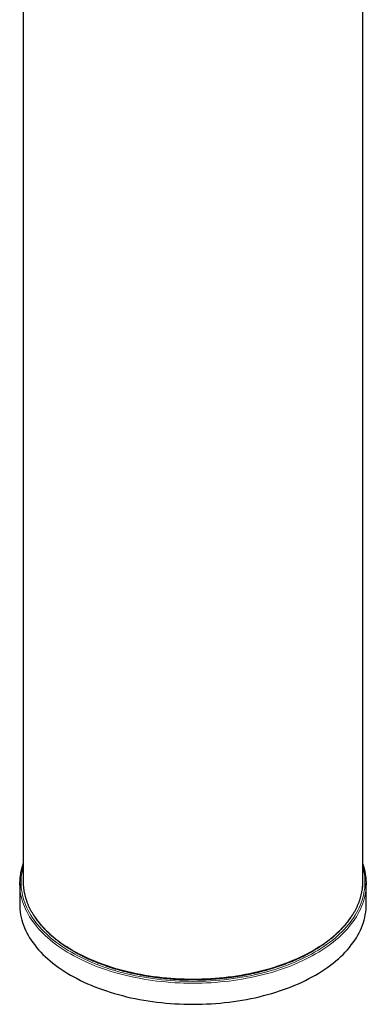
# Model space of a CAD drawing. Header units: millimetres. Extents: x 8 to 674, y 12 to 828.
# Tile 1 of 25: x 608 to 659, y 32 to 177. Entities that reach past the tile are written whole.
import ezdxf

# ---------------------------------------------------------------- set-up
doc = ezdxf.new("R2010")
doc.units = ezdxf.units.MM

msp = doc.modelspace()

# ---------------------------------------------------------------- linework, layer by layer
at = {"color": 7, "linetype": 'Continuous', "lineweight": 30}
for p, q in [((608.76, 197.12), (608.76, 50.47)), ((658.76, 50.47), (658.76, 197.12)), ((608.26, 50.15), (608.26, 47.04)), ((608.76, 50.47), (608.77, 50.22)), ((658.76, 50.2), (658.76, 50.47)), ((659.26, 47.04), (659.26, 50.15))]:
    msp.add_line(p, q, dxfattribs=at)
at = {"color": 252, "linetype": 'Continuous', "lineweight": 0, "flags": 128}
for points in [[(608.76, 52.55), (608.68, 52.22), (608.6, 51.84), (608.54, 51.46), (608.5, 51.07), (608.47, 50.69), (608.46, 50.31), (608.47, 49.93), (608.5, 49.55), (608.54, 49.16), (608.6, 48.78), (608.68, 48.4), (608.77, 48.02), (608.89, 47.65), (609.01, 47.27), (609.16, 46.9), (609.32, 46.53), (609.5, 46.16), (609.7, 45.8), (609.91, 45.43), (610.14, 45.08), (610.39, 44.72), (610.65, 44.37), (610.93, 44.02), (611.22, 43.68), (611.53, 43.34), (611.85, 43.01), (612.19, 42.68), (612.54, 42.35), (612.91, 42.04), (613.29, 41.72), (613.69, 41.42), (614.1, 41.12), (614.52, 40.82), (614.96, 40.54), (615.41, 40.26), (615.87, 39.98), (616.35, 39.72), (616.83, 39.46), (617.33, 39.2), (617.84, 38.96), (618.36, 38.72), (618.89, 38.49), (619.43, 38.27), (619.98, 38.06), (620.54, 37.86), (621.11, 37.66), (621.69, 37.47), (622.28, 37.3), (622.87, 37.13), (623.47, 36.97), (624.08, 36.82), (624.7, 36.67), (625.32, 36.54), (625.94, 36.42), (626.58, 36.31), (627.21, 36.2), (627.86, 36.11), (628.5, 36.02), (629.15, 35.95), (629.8, 35.88), (630.46, 35.83), (631.12, 35.78), (631.78, 35.75), (632.44, 35.72), (633.1, 35.71), (633.76, 35.7), (634.42, 35.71), (635.09, 35.72), (635.75, 35.75), (636.41, 35.78), (637.06, 35.83), (637.72, 35.88), (638.37, 35.95), (639.02, 36.02), (639.67, 36.11), (640.31, 36.2), (640.95, 36.31), (641.58, 36.42), (642.21, 36.54), (642.83, 36.67), (643.44, 36.82), (644.05, 36.97), (644.65, 37.13), (645.25, 37.3), (645.83, 37.47), (646.41, 37.66), (646.98, 37.86), (647.54, 38.06), (648.09, 38.27), (648.63, 38.49), (649.16, 38.72), (649.68, 38.96), (650.19, 39.2), (650.69, 39.46), (651.18, 39.72), (651.65, 39.98), (652.11, 40.26), (652.56, 40.54), (653, 40.82), (653.42, 41.12), (653.83, 41.42), (654.23, 41.72), (654.61, 42.04), (654.98, 42.35), (655.33, 42.68), (655.67, 43.01), (656, 43.34), (656.3, 43.68), (656.6, 44.02), (656.87, 44.37), (657.14, 44.72), (657.38, 45.08), (657.61, 45.43), (657.82, 45.8), (658.02, 46.16), (658.2, 46.53), (658.36, 46.9), (658.51, 47.27), (658.64, 47.65), (658.75, 48.02), (658.85, 48.4), (658.92, 48.78), (658.98, 49.16), (659.03, 49.55), (659.05, 49.93), (659.06, 50.31), (659.05, 50.69), (659.03, 51.07), (658.98, 51.46), (658.92, 51.84), (658.85, 52.22), (658.76, 52.55)], [(659.26, 49.88), (659.25, 49.76), (659.23, 49.38), (659.18, 48.99), (659.12, 48.61), (659.04, 48.22), (658.95, 47.84), (658.83, 47.46), (658.7, 47.09), (658.56, 46.71), (658.39, 46.34), (658.21, 45.97), (658.01, 45.6), (657.8, 45.23), (657.57, 44.87), (657.32, 44.51), (657.06, 44.16), (656.78, 43.81), (656.48, 43.46), (656.17, 43.12), (655.85, 42.79), (655.5, 42.45), (655.15, 42.13), (654.78, 41.81), (654.39, 41.49), (653.99, 41.18), (653.58, 40.88), (653.15, 40.59), (652.71, 40.3), (652.26, 40.01), (651.79, 39.74), (651.31, 39.47), (650.82, 39.21), (650.32, 38.95), (649.81, 38.71), (649.29, 38.47), (648.75, 38.24), (648.21, 38.01), (647.65, 37.8), (647.09, 37.59), (646.51, 37.4), (645.93, 37.21), (645.34, 37.03), (644.74, 36.86), (644.13, 36.7), (643.52, 36.55), (642.9, 36.4), (642.27, 36.27), (641.64, 36.15), (641, 36.03), (640.36, 35.93), (639.71, 35.83), (639.06, 35.75), (638.41, 35.67), (637.75, 35.61), (637.09, 35.55), (636.43, 35.51), (635.76, 35.47), (635.1, 35.45), (634.43, 35.43), (633.76, 35.43), (633.09, 35.43), (632.43, 35.45), (631.76, 35.47), (631.1, 35.51), (630.43, 35.55), (629.77, 35.61), (629.11, 35.67), (628.46, 35.75), (627.81, 35.83), (627.16, 35.93), (626.52, 36.03), (625.88, 36.15), (625.25, 36.27), (624.62, 36.4), (624, 36.55), (623.39, 36.7), (622.78, 36.86), (622.19, 37.03), (621.59, 37.21), (621.01, 37.4), (620.44, 37.59), (619.87, 37.8), (619.32, 38.01), (618.77, 38.24), (618.24, 38.47), (617.71, 38.71), (617.2, 38.95), (616.7, 39.21), (616.21, 39.47), (615.73, 39.74), (615.26, 40.01), (614.81, 40.3), (614.37, 40.59), (613.94, 40.88), (613.53, 41.18), (613.13, 41.49), (612.75, 41.81), (612.38, 42.13), (612.02, 42.45), (611.68, 42.79), (611.35, 43.12), (611.04, 43.46), (610.75, 43.81), (610.47, 44.16), (610.2, 44.51), (609.96, 44.87), (609.72, 45.23), (609.51, 45.6), (609.31, 45.97), (609.13, 46.34), (608.97, 46.71), (608.82, 47.09), (608.69, 47.46), (608.58, 47.84), (608.48, 48.22), (608.4, 48.61), (608.34, 48.99), (608.3, 49.38), (608.27, 49.76), (608.27, 49.89)], [(608.77, 50.22), (608.77, 50.09), (608.8, 49.72), (608.84, 49.34), (608.9, 48.96), (608.98, 48.59), (609.07, 48.22), (609.18, 47.84), (609.31, 47.47), (609.45, 47.1), (609.61, 46.74), (609.79, 46.37), (609.99, 46.01), (610.2, 45.66), (610.42, 45.3), (610.66, 44.95), (610.92, 44.6), (611.2, 44.26), (611.49, 43.92), (611.79, 43.59), (612.11, 43.26), (612.45, 42.93), (612.8, 42.61), (613.16, 42.3), (613.54, 41.99), (613.93, 41.69), (614.33, 41.39), (614.75, 41.1), (615.18, 40.82), (615.63, 40.54), (616.08, 40.27), (616.55, 40), (617.03, 39.75), (617.53, 39.5), (618.03, 39.26), (618.54, 39.02), (619.07, 38.8), (619.6, 38.58), (620.15, 38.37), (620.7, 38.17), (621.26, 37.97), (621.83, 37.79), (622.41, 37.61), (623, 37.45), (623.59, 37.29), (624.19, 37.14), (624.8, 37), (625.42, 36.87), (626.04, 36.75), (626.66, 36.63), (627.29, 36.53), (627.93, 36.44), (628.56, 36.36), (629.21, 36.28), (629.85, 36.22), (630.5, 36.16), (631.15, 36.12), (631.8, 36.08), (632.45, 36.06), (633.11, 36.05), (633.76, 36.04), (634.42, 36.05), (635.07, 36.06), (635.72, 36.08), (636.38, 36.12), (637.03, 36.16), (637.67, 36.22), (638.32, 36.28), (638.96, 36.36), (639.6, 36.44), (640.23, 36.53), (640.86, 36.63), (641.49, 36.75), (642.11, 36.87), (642.72, 37), (643.33, 37.14), (643.93, 37.29), (644.52, 37.45), (645.11, 37.61), (645.69, 37.79), (646.26, 37.97), (646.82, 38.17), (647.38, 38.37), (647.92, 38.58), (648.46, 38.8), (648.98, 39.02), (649.49, 39.26), (650, 39.5), (650.49, 39.75), (650.97, 40), (651.44, 40.27)], [(651.44, 40.27), (651.9, 40.54), (652.34, 40.82), (652.77, 41.1), (653.19, 41.39), (653.6, 41.69), (653.99, 41.99), (654.37, 42.3), (654.73, 42.61), (655.08, 42.93), (655.41, 43.26), (655.73, 43.59), (656.04, 43.92), (656.33, 44.26), (656.6, 44.6), (656.86, 44.95), (657.1, 45.3), (657.33, 45.66), (657.54, 46.01), (657.73, 46.37), (657.91, 46.74), (658.07, 47.1), (658.22, 47.47), (658.34, 47.84), (658.45, 48.22), (658.55, 48.59), (658.62, 48.96), (658.68, 49.34), (658.73, 49.72), (658.75, 50.09), (658.76, 50.2)]]:
    msp.add_lwpolyline(points, dxfattribs=at)
at = {"color": 7, "linetype": 'Continuous', "lineweight": 30, "flags": 128}
for points in [[(608.27, 49.89), (608.26, 50.15), (608.27, 50.41)], [(659.26, 50.4), (659.26, 50.15), (659.26, 49.88)], [(608.26, 47.04), (608.27, 46.66), (608.3, 46.27), (608.34, 45.89), (608.4, 45.5), (608.48, 45.12), (608.58, 44.74), (608.69, 44.36), (608.82, 43.98), (608.97, 43.61), (609.13, 43.23), (609.31, 42.86), (609.51, 42.49), (609.72, 42.13), (609.96, 41.77), (610.2, 41.41), (610.47, 41.06), (610.75, 40.71), (611.04, 40.36), (611.35, 40.02), (611.68, 39.68), (612.02, 39.35), (612.38, 39.03), (612.75, 38.71), (613.13, 38.39), (613.53, 38.08), (613.94, 37.78), (614.37, 37.48), (614.81, 37.19), (615.26, 36.91), (615.73, 36.63), (616.21, 36.37), (616.7, 36.1), (617.2, 35.85), (617.71, 35.6), (618.24, 35.36), (618.77, 35.13), (619.32, 34.91), (619.87, 34.7), (620.44, 34.49), (621.01, 34.29), (621.59, 34.11), (622.19, 33.93), (622.78, 33.76), (623.39, 33.6), (624, 33.44), (624.62, 33.3), (625.25, 33.17), (625.88, 33.04), (626.52, 32.93), (627.16, 32.82), (627.81, 32.73), (628.46, 32.64), (629.11, 32.57), (629.77, 32.5), (630.43, 32.45), (631.1, 32.4), (631.76, 32.37), (632.43, 32.34), (633.09, 32.33), (633.76, 32.32), (634.43, 32.33), (635.1, 32.34), (635.76, 32.37), (636.43, 32.4), (637.09, 32.45), (637.75, 32.5), (638.41, 32.57), (639.06, 32.64), (639.71, 32.73), (640.36, 32.82), (641, 32.93), (641.64, 33.04), (642.27, 33.17), (642.9, 33.3), (643.52, 33.44), (644.13, 33.6), (644.74, 33.76), (645.34, 33.93), (645.93, 34.11), (646.51, 34.29), (647.09, 34.49), (647.65, 34.7), (648.21, 34.91), (648.75, 35.13), (649.29, 35.36), (649.81, 35.6), (650.32, 35.85), (650.82, 36.1), (651.31, 36.37), (651.79, 36.63), (652.26, 36.91), (652.71, 37.19), (653.15, 37.48), (653.58, 37.78), (653.99, 38.08), (654.39, 38.39), (654.78, 38.71), (655.15, 39.03), (655.5, 39.35), (655.85, 39.68), (656.17, 40.02), (656.48, 40.36), (656.78, 40.71), (657.06, 41.06), (657.32, 41.41), (657.57, 41.77), (657.8, 42.13), (658.01, 42.49), (658.21, 42.86), (658.39, 43.23), (658.56, 43.61), (658.7, 43.98), (658.83, 44.36), (658.95, 44.74), (659.04, 45.12), (659.12, 45.5), (659.18, 45.89), (659.23, 46.27), (659.25, 46.66), (659.26, 47.04)]]:
    msp.add_lwpolyline(points, dxfattribs=at)
at = {"color": 7, "linetype": 'Continuous', "lineweight": 30}
for points, knots in [([(608.76, 53.07), (608.75, 53.02), (608.71, 52.91), (608.65, 52.73), (608.59, 52.53), (608.54, 52.33), (608.49, 52.13), (608.44, 51.92), (608.4, 51.72), (608.37, 51.51), (608.34, 51.31), (608.31, 51.11), (608.29, 50.9), (608.28, 50.7), (608.27, 50.53), (608.27, 50.44), (608.27, 50.41)], [0, 0, 0, 0, 0.050413, 0.127215, 0.203995, 0.280753, 0.35749, 0.434208, 0.510906, 0.587587, 0.664253, 0.740904, 0.817544, 0.894173, 0.970794, 1, 1, 1, 1]), ([(659.26, 50.4), (659.26, 50.47), (659.25, 50.6), (659.24, 50.8), (659.22, 51), (659.2, 51.21), (659.17, 51.41), (659.14, 51.62), (659.1, 51.82), (659.06, 52.02), (659.01, 52.23), (658.96, 52.43), (658.9, 52.63), (658.84, 52.83), (658.79, 52.98), (658.77, 53.06), (658.76, 53.07)], [0, 0, 0, 0, 0.071425, 0.147711, 0.224002, 0.300299, 0.376604, 0.45292, 0.529249, 0.605592, 0.681951, 0.758328, 0.834723, 0.911139, 0.987575, 1, 1, 1, 1]), ([(608.77, 50.21), (608.77, 50.21), (608.77, 50.14), (608.77, 50.01), (608.79, 49.8), (608.81, 49.6), (608.83, 49.4), (608.86, 49.2), (608.89, 48.99), (608.93, 48.79), (608.97, 48.59), (609.02, 48.39), (609.07, 48.19), (609.13, 47.99), (609.19, 47.79), (609.26, 47.59), (609.33, 47.39), (609.4, 47.19), (609.49, 47), (609.57, 46.8), (609.66, 46.6), (609.76, 46.41), (609.86, 46.21), (609.96, 46.02), (610.07, 45.83), (610.19, 45.63), (610.3, 45.44), (610.43, 45.25), (610.56, 45.06), (610.69, 44.87), (610.82, 44.69), (610.97, 44.5), (611.11, 44.32), (611.26, 44.13), (611.42, 43.95), (611.58, 43.77), (611.74, 43.59), (611.91, 43.41), (612.08, 43.24), (612.26, 43.06), (612.44, 42.89), (612.62, 42.71), (612.81, 42.54), (613, 42.37), (613.2, 42.21), (613.4, 42.04), (613.6, 41.88), (613.81, 41.71), (614.03, 41.55), (614.24, 41.39), (614.46, 41.24), (614.69, 41.08), (614.91, 40.93), (615.15, 40.77), (615.38, 40.62), (615.62, 40.48), (615.86, 40.33), (616.11, 40.19), (616.36, 40.04), (616.61, 39.9), (616.86, 39.77), (617.12, 39.63), (617.39, 39.5), (617.65, 39.36), (617.92, 39.24), (618.19, 39.11), (618.47, 38.98), (618.74, 38.86), (619.02, 38.74), (619.31, 38.62), (619.59, 38.51), (619.88, 38.39), (620.18, 38.28), (620.47, 38.17), (620.77, 38.07), (621.07, 37.96), (621.37, 37.86), (621.67, 37.76), (621.98, 37.67), (622.29, 37.57), (622.6, 37.48), (622.91, 37.39), (623.23, 37.3), (623.55, 37.22), (623.87, 37.14), (624.19, 37.06), (624.51, 36.98), (624.84, 36.91), (625.16, 36.84), (625.49, 36.77), (625.82, 36.71), (626.15, 36.64), (626.49, 36.58), (626.82, 36.53), (627.16, 36.47), (627.49, 36.42), (627.83, 36.37), (628.17, 36.32), (628.51, 36.28), (628.85, 36.24), (629.2, 36.2), (629.54, 36.16), (629.88, 36.13), (630.23, 36.1), (630.57, 36.07), (630.92, 36.05), (631.27, 36.03), (631.61, 36.01), (631.96, 35.99), (632.31, 35.98), (632.66, 35.97), (633.01, 35.96), (633.36, 35.96), (633.7, 35.96), (634.05, 35.96), (634.4, 35.96), (634.75, 35.97), (635.1, 35.98), (635.45, 35.99), (635.8, 36), (636.14, 36.02), (636.49, 36.04), (636.84, 36.07), (637.18, 36.09), (637.53, 36.12), (637.87, 36.15), (638.22, 36.19), (638.56, 36.22), (638.9, 36.26), (639.24, 36.31), (639.58, 36.35), (639.92, 36.4), (640.26, 36.45), (640.59, 36.51), (640.93, 36.56), (641.26, 36.62), (641.59, 36.68), (641.93, 36.75), (642.25, 36.82), (642.58, 36.89), (642.91, 36.96), (643.23, 37.03), (643.55, 37.11), (643.87, 37.19), (644.19, 37.28), (644.51, 37.36), (644.82, 37.45), (645.13, 37.54), (645.44, 37.63), (645.75, 37.73), (646.06, 37.83), (646.36, 37.93), (646.66, 38.03), (646.96, 38.14), (647.25, 38.25), (647.54, 38.36), (647.83, 38.47), (648.12, 38.58), (648.41, 38.7), (648.69, 38.82), (648.97, 38.94), (649.24, 39.07), (649.51, 39.19), (649.78, 39.32), (650.05, 39.45), (650.31, 39.59), (650.57, 39.72), (650.83, 39.86), (651.09, 40), (651.27, 40.1), (651.38, 40.16), (651.4, 40.18)], [0, 0, 0, 0, 0.000067, 0.006002, 0.011937, 0.017873, 0.023809, 0.029746, 0.035684, 0.041623, 0.047563, 0.053505, 0.059447, 0.065392, 0.071338, 0.077285, 0.083235, 0.089186, 0.095139, 0.101094, 0.107051, 0.11301, 0.11897, 0.124933, 0.130897, 0.136863, 0.14283, 0.148799, 0.15477, 0.160742, 0.166716, 0.172691, 0.178667, 0.184645, 0.190624, 0.196603, 0.202584, 0.208565, 0.214548, 0.220531, 0.226514, 0.232499, 0.238484, 0.244469, 0.250455, 0.256441, 0.262428, 0.268414, 0.274401, 0.280389, 0.286376, 0.292364, 0.298351, 0.304339, 0.310327, 0.316314, 0.322302, 0.32829, 0.334277, 0.340265, 0.346252, 0.352239, 0.358226, 0.364214, 0.3702, 0.376187, 0.382174, 0.38816, 0.394146, 0.400133, 0.406118, 0.412104, 0.41809, 0.424075, 0.43006, 0.436045, 0.44203, 0.448015, 0.454, 0.459984, 0.465968, 0.471952, 0.477936, 0.48392, 0.489903, 0.495887, 0.50187, 0.507853, 0.513836, 0.519819, 0.525802, 0.531784, 0.537767, 0.543749, 0.549731, 0.555714, 0.561696, 0.567678, 0.57366, 0.579641, 0.585623, 0.591605, 0.597586, 0.603568, 0.609549, 0.615531, 0.621512, 0.627494, 0.633475, 0.639456, 0.645437, 0.651419, 0.6574, 0.663381, 0.669362, 0.675344, 0.681325, 0.687306, 0.693287, 0.699269, 0.70525, 0.711231, 0.717213, 0.723194, 0.729176, 0.735157, 0.741139, 0.74712, 0.753102, 0.759084, 0.765066, 0.771048, 0.77703, 0.783012, 0.788994, 0.794977, 0.800959, 0.806942, 0.812925, 0.818908, 0.824891, 0.830874, 0.836857, 0.84284, 0.848824, 0.854808, 0.860792, 0.866776, 0.87276, 0.878744, 0.884729, 0.890714, 0.896699, 0.902684, 0.908669, 0.914655, 0.92064, 0.926626, 0.932612, 0.938598, 0.944585, 0.950571, 0.956558, 0.962545, 0.968532, 0.974519, 0.980507, 0.986494, 0.992482, 0.99847, 1, 1, 1, 1]), ([(651.4, 40.18), (651.44, 40.2), (651.57, 40.27), (651.77, 40.4), (652.01, 40.54), (652.25, 40.69), (652.48, 40.84), (652.71, 41), (652.94, 41.15), (653.16, 41.31), (653.38, 41.47), (653.6, 41.63), (653.81, 41.79), (654.01, 41.95), (654.22, 42.12), (654.42, 42.28), (654.61, 42.45), (654.8, 42.62), (654.99, 42.79), (655.17, 42.97), (655.35, 43.14), (655.52, 43.32), (655.69, 43.49), (655.86, 43.67), (656.02, 43.85), (656.18, 44.04), (656.33, 44.22), (656.48, 44.4), (656.62, 44.59), (656.76, 44.77), (656.9, 44.96), (657.03, 45.15), (657.15, 45.34), (657.27, 45.53), (657.39, 45.72), (657.5, 45.92), (657.61, 46.11), (657.71, 46.3), (657.81, 46.5), (657.9, 46.69), (657.99, 46.89), (658.08, 47.09), (658.16, 47.29), (658.23, 47.48), (658.3, 47.68), (658.36, 47.88), (658.42, 48.08), (658.48, 48.28), (658.53, 48.49), (658.57, 48.69), (658.61, 48.89), (658.65, 49.09), (658.68, 49.29), (658.71, 49.5), (658.73, 49.7), (658.74, 49.9), (658.75, 50.07), (658.76, 50.16), (658.76, 50.19)], [0, 0, 0, 0, 0.009611, 0.027859, 0.046108, 0.064357, 0.082606, 0.100855, 0.119104, 0.137353, 0.155602, 0.17385, 0.192099, 0.210346, 0.228593, 0.246839, 0.265085, 0.283329, 0.301572, 0.319814, 0.338054, 0.356293, 0.374529, 0.392763, 0.410995, 0.429225, 0.447451, 0.465675, 0.483895, 0.502112, 0.520325, 0.538534, 0.556739, 0.574939, 0.593135, 0.611326, 0.629511, 0.647692, 0.665867, 0.684037, 0.7022, 0.720359, 0.738511, 0.756658, 0.774799, 0.792934, 0.811064, 0.829188, 0.847307, 0.865421, 0.883531, 0.901637, 0.919738, 0.937836, 0.955931, 0.974023, 0.992114, 1, 1, 1, 1])]:
    msp.add_open_spline(points, degree=3, knots=knots, dxfattribs=at)

doc.saveas('drawing.dxf')
